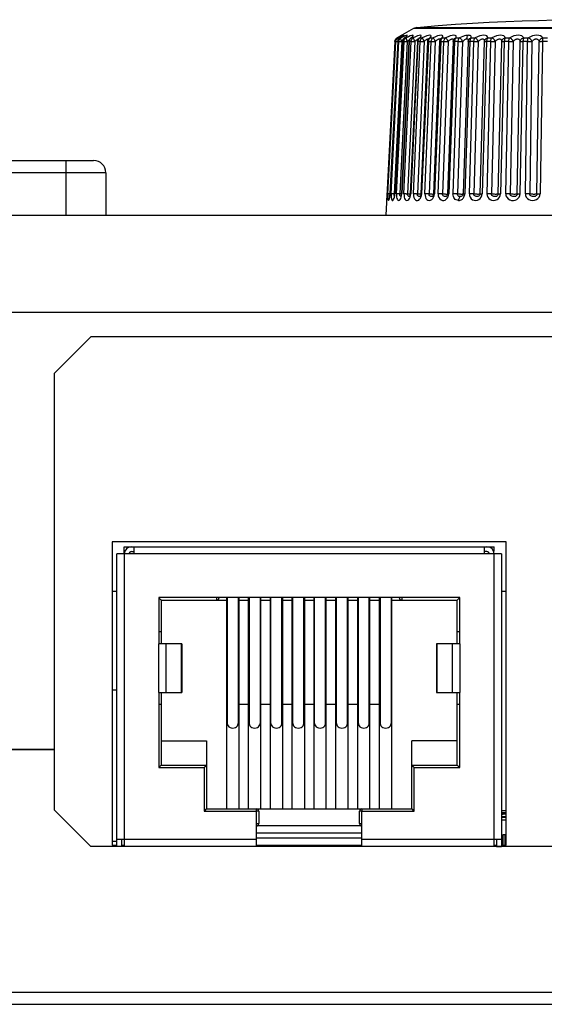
# Model space of a CAD drawing. Header units: millimetres. Extents: x 0 to 1574, y -402 to 1216.
# Tile 73 of 89: x 685 to 706, y 1175 to 1216. Entities that reach past the tile are written whole.
import ezdxf

# ---------------------------------------------------------------- set-up
doc = ezdxf.new("R2010")
doc.units = ezdxf.units.MM
doc.header["$LTSCALE"] = 65.395
for name, color, linetype in [('BUUTTON_00_3_AM_0', 7, 'CONTINUOUS'), ('EXTRUDED-114849_00_3_AM_0', 7, 'CONTINUOUS'), ('EXTRUDED-115593_00_3_AM_0', 7, 'CONTINUOUS'), ('EXTRUDED-54395_00_3_AM_0', 7, 'CONTINUOUS'), ('EXTRUDED-8210_00_3_AM_0', 7, 'CONTINUOUS'), ('EXTRUDED-8582_00_3_AM_0', 7, 'CONTINUOUS'), ('INSULATOR_00_3_AM_0', 7, 'CONTINUOUS'), ('MANIFOLD_SOLID_BREP_106661_AM_0', 7, 'CONTINUOUS'), ('OPTIONCARDS_08_00_3_AM_0', 7, 'CONTINUOUS'), ('PL_OPTIONCARD_BTM_00_3_AM_0', 7, 'CONTINUOUS'), ('SHIELDING_00_3_AM_0', 7, 'CONTINUOUS'), ('XUAN_NIU_00_3_AM_0', 7, 'CONTINUOUS'), ('XUAN_NIU_3_AM_0', 7, 'CONTINUOUS')]:
    doc.layers.add(name, color=color, linetype=linetype)

msp = doc.modelspace()

# ---------------------------------------------------------------- linework, layer by layer
at = {"layer": 'BUUTTON_00_3_AM_0', "color": 7}
for p, q in [((680.079, 1209.71), (687.806, 1209.71)), ((686.67, 1207.455), (686.67, 1209.71)), ((688.306, 1209.21), (679.579, 1209.21)), ((688.306, 1209.21), (688.306, 1207.455))]:
    msp.add_line(p, q, dxfattribs=at)
msp.add_arc((687.806, 1209.21), 0.5, 0, 90, dxfattribs=at)
at = {"layer": 'EXTRUDED-114849_00_3_AM_0', "color": 7}
msp.add_line((704.685, 1181.555), (704.607, 1181.555), dxfattribs=at)
at = {"layer": 'EXTRUDED-115593_00_3_AM_0', "color": 7}
msp.add_line((704.607, 1182.555), (704.807, 1182.555), dxfattribs=at)
at = {"layer": 'EXTRUDED-54395_00_3_AM_0', "color": 7}
for p, q in [((688.567, 1187.905), (688.767, 1187.905)), ((688.767, 1181.655), (688.567, 1181.655))]:
    msp.add_line(p, q, dxfattribs=at)
at = {"layer": 'EXTRUDED-8210_00_3_AM_0', "color": 7}
for p, q in [((704.76, 1181.505), (704.76, 1181.945)), ((704.76, 1181.945), (704.807, 1181.945))]:
    msp.add_line(p, q, dxfattribs=at)
at = {"layer": 'EXTRUDED-8582_00_3_AM_0', "color": 7}
for p, q in [((704.685, 1181.505), (704.685, 1181.955)), ((704.685, 1181.955), (704.807, 1181.955))]:
    msp.add_line(p, q, dxfattribs=at)
at = {"layer": 'INSULATOR_00_3_AM_0', "color": 7}
for p, q in [((690.587, 1191.605), (690.587, 1189.805)), ((690.587, 1191.605), (693.312, 1191.605)), ((692.877, 1191.605), (692.877, 1191.705)), ((693.287, 1183.005), (693.287, 1191.705)), ((693.312, 1191.705), (693.312, 1186.518)), ((693.762, 1191.705), (693.762, 1186.518)), ((693.762, 1191.605), (694.212, 1191.605)), ((693.787, 1191.705), (693.787, 1183.005)), ((694.187, 1183.005), (694.187, 1191.705)), ((694.212, 1191.705), (694.212, 1186.518)), ((694.662, 1191.705), (694.662, 1186.518)), ((694.662, 1191.605), (695.112, 1191.605)), ((694.687, 1191.705), (694.687, 1183.005)), ((695.087, 1183.005), (695.087, 1191.705)), ((695.112, 1186.518), (695.112, 1191.705)), ((695.562, 1186.518), (695.562, 1191.705)), ((695.562, 1191.605), (696.012, 1191.605)), ((695.587, 1191.705), (695.587, 1183.005)), ((695.987, 1183.005), (695.987, 1191.705)), ((696.012, 1186.518), (696.012, 1191.705)), ((696.462, 1186.518), (696.462, 1191.705)), ((696.462, 1191.605), (696.912, 1191.605)), ((696.487, 1191.705), (696.487, 1183.005)), ((696.887, 1183.005), (696.887, 1191.705)), ((696.912, 1186.518), (696.912, 1191.705)), ((697.362, 1186.518), (697.362, 1191.705)), ((697.362, 1191.605), (697.812, 1191.605)), ((697.387, 1183.005), (697.387, 1191.705)), ((697.787, 1183.005), (697.787, 1191.705)), ((697.812, 1186.518), (697.812, 1191.705)), ((698.262, 1186.518), (698.262, 1191.705)), ((698.262, 1191.605), (698.712, 1191.605)), ((698.287, 1183.005), (698.287, 1191.705)), ((698.687, 1183.005), (698.687, 1191.705)), ((698.712, 1186.518), (698.712, 1191.705)), ((699.162, 1186.518), (699.162, 1191.705)), ((699.162, 1191.605), (699.612, 1191.605)), ((699.187, 1183.005), (699.187, 1191.705)), ((699.587, 1183.005), (699.587, 1191.705)), ((699.612, 1191.705), (699.612, 1186.518)), ((700.062, 1191.705), (700.062, 1186.518)), ((700.062, 1191.605), (702.787, 1191.605)), ((700.087, 1183.005), (700.087, 1191.705)), ((700.497, 1191.705), (700.497, 1191.605)), ((702.787, 1189.805), (702.787, 1191.605)), ((690.487, 1190.305), (690.587, 1190.305)), ((702.787, 1190.305), (702.887, 1190.305)), ((690.587, 1187.805), (690.587, 1184.805)), ((702.787, 1184.805), (702.787, 1187.805)), ((690.587, 1187.305), (690.487, 1187.305)), ((694.187, 1187.305), (693.787, 1187.305)), ((695.087, 1187.305), (694.687, 1187.305)), ((695.987, 1187.305), (695.587, 1187.305)), ((696.887, 1187.305), (696.487, 1187.305)), ((697.787, 1187.305), (697.387, 1187.305)), ((698.687, 1187.305), (698.287, 1187.305)), ((699.587, 1187.305), (699.187, 1187.305)), ((702.887, 1187.305), (702.787, 1187.305)), ((690.587, 1185.805), (692.462, 1185.805)), ((692.462, 1185.805), (692.462, 1183.005)), ((700.912, 1183.005), (700.912, 1185.805)), ((702.787, 1185.805), (700.912, 1185.805)), ((690.587, 1184.805), (692.462, 1184.805)), ((700.912, 1184.805), (702.787, 1184.805)), ((692.462, 1183.005), (700.912, 1183.005)), ((694.512, 1182.905), (694.512, 1183.005)), ((694.612, 1182.905), (694.512, 1182.905)), ((694.612, 1182.905), (694.612, 1182.405)), ((698.762, 1182.405), (698.762, 1182.905)), ((698.862, 1182.905), (698.762, 1182.905)), ((698.862, 1183.005), (698.862, 1182.905)), ((694.512, 1182.405), (694.612, 1182.405)), ((698.762, 1182.405), (698.862, 1182.405))]:
    msp.add_line(p, q, dxfattribs=at)
for points in [[(690.536, 1191.656), (690.513, 1191.68), (690.487, 1191.705)], [(690.587, 1191.605), (690.582, 1191.609), (690.572, 1191.62), (690.536, 1191.656)], [(702.787, 1191.605), (702.791, 1191.61), (702.802, 1191.62), (702.838, 1191.656)], [(702.838, 1191.656), (702.862, 1191.679), (702.887, 1191.705)], [(693.312, 1186.518), (693.321, 1186.469), (693.342, 1186.426), (693.378, 1186.388), (693.424, 1186.359), (693.477, 1186.341), (693.537, 1186.334)], [(693.537, 1186.334), (693.597, 1186.341), (693.65, 1186.359), (693.696, 1186.388), (693.732, 1186.426), (693.753, 1186.469), (693.762, 1186.518)], [(694.212, 1186.518), (694.221, 1186.469), (694.242, 1186.426), (694.278, 1186.388), (694.324, 1186.359), (694.377, 1186.341), (694.437, 1186.334)], [(694.437, 1186.334), (694.497, 1186.341), (694.55, 1186.359), (694.596, 1186.388), (694.632, 1186.426), (694.653, 1186.469), (694.662, 1186.518)], [(695.112, 1186.518), (695.121, 1186.469), (695.142, 1186.426), (695.178, 1186.388), (695.224, 1186.359), (695.277, 1186.341), (695.337, 1186.334)], [(695.337, 1186.334), (695.397, 1186.341), (695.45, 1186.359), (695.496, 1186.388), (695.532, 1186.426), (695.553, 1186.469), (695.562, 1186.518)], [(696.012, 1186.518), (696.021, 1186.469), (696.042, 1186.426), (696.078, 1186.388), (696.124, 1186.359), (696.177, 1186.341), (696.237, 1186.334)], [(696.237, 1186.334), (696.297, 1186.341), (696.35, 1186.359), (696.396, 1186.388), (696.432, 1186.426), (696.453, 1186.469), (696.462, 1186.518)], [(696.912, 1186.518), (696.921, 1186.469), (696.942, 1186.426), (696.978, 1186.388), (697.024, 1186.359), (697.077, 1186.341), (697.137, 1186.334)], [(697.137, 1186.334), (697.197, 1186.341), (697.25, 1186.359), (697.296, 1186.388), (697.332, 1186.426), (697.353, 1186.469), (697.362, 1186.518)], [(697.812, 1186.518), (697.821, 1186.469), (697.842, 1186.426), (697.878, 1186.388), (697.924, 1186.359), (697.977, 1186.341), (698.037, 1186.334)], [(698.037, 1186.334), (698.097, 1186.341), (698.15, 1186.359), (698.196, 1186.388), (698.232, 1186.426), (698.253, 1186.469), (698.262, 1186.518)], [(698.712, 1186.518), (698.721, 1186.469), (698.742, 1186.426), (698.778, 1186.388), (698.824, 1186.359), (698.877, 1186.341), (698.937, 1186.334)], [(698.937, 1186.334), (698.997, 1186.341), (699.05, 1186.359), (699.096, 1186.388), (699.132, 1186.426), (699.153, 1186.469), (699.162, 1186.518)], [(699.612, 1186.518), (699.621, 1186.469), (699.642, 1186.426), (699.678, 1186.388), (699.724, 1186.359), (699.777, 1186.341), (699.837, 1186.334)], [(699.837, 1186.334), (699.897, 1186.341), (699.95, 1186.359), (699.996, 1186.388), (700.032, 1186.426), (700.053, 1186.469), (700.062, 1186.518)], [(690.487, 1184.705), (690.513, 1184.73), (690.536, 1184.754), (690.572, 1184.79)], [(690.572, 1184.79), (690.582, 1184.801), (690.587, 1184.805)], [(692.362, 1184.705), (692.387, 1184.731), (692.411, 1184.754)], [(692.411, 1184.754), (692.447, 1184.79), (692.458, 1184.8), (692.462, 1184.805)], [(700.912, 1184.805), (700.916, 1184.8), (700.927, 1184.79)], [(700.927, 1184.79), (700.963, 1184.754), (700.987, 1184.731), (701.012, 1184.705)], [(702.787, 1184.805), (702.792, 1184.801), (702.802, 1184.79), (702.838, 1184.754)], [(702.838, 1184.754), (702.861, 1184.73), (702.887, 1184.705)], [(692.362, 1182.905), (692.388, 1182.93), (692.411, 1182.954), (692.447, 1182.99)], [(692.447, 1182.99), (692.457, 1183.001), (692.462, 1183.005)], [(700.912, 1183.005), (700.917, 1183.001), (700.927, 1182.99), (700.963, 1182.954)], [(700.963, 1182.954), (700.986, 1182.93), (701.012, 1182.905)]]:
    msp.add_lwpolyline(points, dxfattribs=at)
for centre, start, end in [((692.877, 1191.705), 270, 360), ((700.497, 1191.705), 180, 270), ((694.512, 1182.905), 0, 90), ((698.862, 1182.905), 90, 180), ((694.512, 1182.405), 270, 360), ((698.862, 1182.405), 180, 270)]:
    msp.add_arc(centre, 0.1, start, end, dxfattribs=at)
at = {"layer": 'MANIFOLD_SOLID_BREP_106661_AM_0', "color": 7}
for p, q in [((688.567, 1194.005), (688.567, 1181.505)), ((704.807, 1194.005), (688.567, 1194.005)), ((704.807, 1181.505), (704.807, 1194.005)), ((688.567, 1181.505), (688.767, 1181.505)), ((688.967, 1181.505), (689.067, 1181.505)), ((694.512, 1181.505), (698.862, 1181.505)), ((704.307, 1181.505), (704.407, 1181.505)), ((704.607, 1181.505), (704.807, 1181.505))]:
    msp.add_line(p, q, dxfattribs=at)
at = {"layer": 'OPTIONCARDS_08_00_3_AM_0', "color": 7}
for p, q in [((641.011, 1207.455), (727.363, 1207.455)), ((728.563, 1203.455), (677.387, 1203.455)), ((687.687, 1202.455), (686.187, 1200.955)), ((723.987, 1202.455), (687.687, 1202.455)), ((686.187, 1185.455), (686.187, 1200.955)), ((688.767, 1191.955), (688.567, 1191.955)), ((704.807, 1191.955), (704.607, 1191.955)), ((682.187, 1185.455), (686.187, 1185.455))]:
    msp.add_line(p, q, dxfattribs=at)
at = {"layer": 'PL_OPTIONCARD_BTM_00_3_AM_0', "color": 7}
for p, q in [((686.187, 1185.455), (682.187, 1185.455)), ((686.187, 1182.955), (686.187, 1185.455)), ((686.187, 1182.955), (687.687, 1181.455)), ((723.987, 1181.455), (687.687, 1181.455)), ((639.811, 1175.455), (728.563, 1175.455)), ((640.311, 1174.955), (728.063, 1174.955))]:
    msp.add_line(p, q, dxfattribs=at)
at = {"layer": 'SHIELDING_00_3_AM_0', "color": 7}
for p, q in [((689.067, 1193.505), (689.067, 1193.805)), ((689.067, 1193.805), (704.307, 1193.805)), ((689.367, 1193.605), (689.467, 1193.605)), ((689.467, 1193.805), (689.467, 1193.505)), ((703.907, 1193.505), (703.907, 1193.805)), ((704.007, 1193.605), (703.907, 1193.605)), ((704.307, 1193.605), (704.307, 1193.805)), ((688.767, 1181.455), (688.767, 1193.505)), ((689.467, 1193.505), (688.767, 1193.505)), ((689.067, 1193.505), (689.067, 1181.755)), ((703.907, 1193.505), (689.467, 1193.505)), ((704.607, 1193.505), (703.907, 1193.505)), ((704.307, 1181.755), (704.307, 1193.505)), ((704.607, 1193.505), (704.607, 1181.455)), ((690.487, 1191.705), (690.487, 1189.805)), ((702.887, 1191.705), (690.487, 1191.705)), ((702.887, 1189.805), (702.887, 1191.705)), ((690.487, 1187.805), (690.487, 1189.805)), ((691.436, 1189.805), (690.487, 1189.805)), ((690.782, 1189.805), (690.782, 1187.805)), ((691.432, 1187.805), (691.432, 1189.805)), ((691.436, 1189.805), (691.436, 1187.805)), ((701.938, 1189.805), (701.938, 1187.805)), ((702.887, 1189.805), (701.938, 1189.805)), ((701.942, 1189.805), (701.942, 1187.805)), ((702.592, 1187.805), (702.592, 1189.805)), ((702.887, 1189.805), (702.887, 1187.805)), ((690.487, 1187.805), (690.487, 1184.705)), ((690.487, 1187.805), (691.436, 1187.805)), ((701.938, 1187.805), (702.887, 1187.805)), ((702.887, 1184.705), (702.887, 1187.805)), ((690.487, 1184.705), (692.362, 1184.705)), ((692.362, 1184.705), (692.362, 1182.905)), ((701.012, 1182.905), (701.012, 1184.705)), ((701.012, 1184.705), (702.887, 1184.705)), ((692.362, 1182.905), (694.512, 1182.905)), ((694.512, 1181.457), (694.512, 1182.905)), ((698.862, 1181.457), (698.862, 1182.905)), ((698.862, 1182.905), (701.012, 1182.905)), ((698.862, 1182.305), (694.512, 1182.305)), ((698.862, 1182.009), (694.512, 1182.009)), ((694.512, 1181.815), (698.862, 1181.815)), ((688.767, 1181.755), (689.067, 1181.755)), ((688.967, 1181.455), (688.767, 1181.455)), ((688.967, 1181.455), (688.967, 1181.755)), ((689.067, 1181.755), (689.067, 1181.457)), ((689.067, 1181.755), (694.512, 1181.755)), ((694.512, 1181.455), (689.067, 1181.455)), ((698.862, 1181.755), (704.307, 1181.755)), ((704.307, 1181.455), (698.862, 1181.455)), ((704.307, 1181.457), (704.307, 1181.755)), ((704.307, 1181.755), (704.607, 1181.755)), ((704.407, 1181.755), (704.407, 1181.455)), ((704.407, 1181.455), (704.607, 1181.455))]:
    msp.add_line(p, q, dxfattribs=at)
for centre, radius, start, end in [((689.367, 1193.505), 0.3, 90, 180), ((689.367, 1193.505), 0.1, 90, 180), ((704.007, 1193.505), 0.3, 0, 90), ((704.007, 1193.505), 0.1, 0, 90)]:
    msp.add_arc(centre, radius, start, end, dxfattribs=at)
at = {"layer": 'XUAN_NIU_00_3_AM_0', "color": 7}
for p, q in [((700.978, 1215.149), (700.305, 1214.761)), ((701.121, 1215.195), (700.978, 1215.149)), ((715.396, 1215.149), (700.978, 1215.149)), ((701.121, 1215.195), (715.253, 1215.195)), ((700.28, 1214.744), (700.305, 1214.761)), ((700.3, 1214.742), (700.323, 1214.759)), ((700.327, 1214.761), (700.303, 1214.744)), ((700.32, 1214.744), (700.344, 1214.761)), ((700.338, 1214.768), (700.323, 1214.759)), ((700.323, 1214.759), (700.327, 1214.761)), ((700.327, 1214.761), (700.338, 1214.768)), ((700.327, 1214.761), (700.344, 1214.761)), ((700.393, 1214.801), (700.338, 1214.768)), ((700.339, 1214.677), (700.348, 1214.645)), ((700.431, 1214.807), (700.344, 1214.761)), ((700.355, 1214.672), (700.347, 1214.644)), ((700.399, 1214.739), (700.421, 1214.756)), ((700.421, 1214.756), (700.431, 1214.761)), ((700.431, 1214.761), (700.449, 1214.774)), ((700.431, 1214.761), (700.469, 1214.761)), ((700.437, 1214.829), (700.458, 1214.842)), ((700.445, 1214.744), (700.469, 1214.761)), ((700.465, 1214.749), (700.469, 1214.761)), ((700.561, 1214.807), (700.469, 1214.761)), ((700.546, 1214.672), (700.538, 1214.644)), ((700.582, 1214.735), (700.602, 1214.752)), ((700.602, 1214.752), (700.62, 1214.761)), ((700.613, 1214.759), (700.602, 1214.752)), ((700.62, 1214.761), (700.679, 1214.761)), ((700.775, 1214.807), (700.679, 1214.761)), ((700.821, 1214.672), (700.813, 1214.644)), ((700.827, 1214.706), (700.844, 1214.727)), ((700.844, 1214.727), (700.864, 1214.746)), ((700.873, 1214.753), (700.863, 1214.746)), ((700.863, 1214.745), (700.864, 1214.746)), ((700.893, 1214.761), (700.971, 1214.761)), ((701.07, 1214.807), (700.971, 1214.761)), ((701.152, 1214.841), (701.07, 1214.807)), ((701.17, 1214.699), (701.185, 1214.719)), ((701.185, 1214.719), (701.202, 1214.737)), ((701.202, 1214.737), (701.217, 1214.749)), ((701.211, 1214.746), (701.202, 1214.737)), ((701.202, 1214.737), (701.202, 1214.737)), ((701.217, 1214.749), (701.245, 1214.761)), ((701.245, 1214.761), (701.342, 1214.761)), ((701.6, 1214.708), (701.614, 1214.726)), ((701.622, 1214.735), (701.614, 1214.726)), ((701.617, 1214.725), (701.622, 1214.735)), ((701.643, 1214.749), (701.673, 1214.761)), ((701.673, 1214.761), (701.705, 1214.808)), ((701.673, 1214.761), (701.789, 1214.761)), ((702.085, 1214.694), (702.095, 1214.711)), ((702.095, 1214.711), (702.096, 1214.711)), ((702.096, 1214.712), (702.096, 1214.711)), ((702.141, 1214.749), (702.172, 1214.761)), ((702.172, 1214.761), (702.194, 1214.808)), ((702.172, 1214.761), (702.305, 1214.761)), ((702.635, 1214.676), (702.641, 1214.689)), ((702.641, 1214.69), (702.652, 1214.706)), ((702.641, 1214.689), (702.641, 1214.69)), ((702.704, 1214.749), (702.738, 1214.761)), ((702.738, 1214.761), (702.886, 1214.761)), ((703.182, 1214.722), (703.185, 1214.751)), ((703.272, 1214.706), (703.297, 1214.73)), ((703.297, 1214.73), (703.328, 1214.749)), ((703.328, 1214.749), (703.363, 1214.761)), ((703.363, 1214.761), (703.524, 1214.761)), ((704.041, 1214.761), (704.214, 1214.761)), ((704.765, 1214.761), (704.948, 1214.761)), ((705.526, 1214.761), (705.716, 1214.761)), ((706.316, 1214.761), (706.512, 1214.761)), ((700.215, 1214.614), (699.84, 1207.455)), ((700.237, 1214.614), (699.908, 1208.34)), ((699.929, 1208.34), (700.255, 1214.614)), ((700.34, 1214.614), (700.014, 1208.34)), ((700.343, 1214.614), (700.017, 1208.34)), ((700.062, 1208.34), (700.382, 1214.614)), ((700.505, 1214.61), (700.185, 1208.336)), ((700.527, 1214.614), (700.208, 1208.34)), ((700.215, 1214.614), (700.216, 1214.624)), ((700.534, 1214.614), (700.215, 1208.34)), ((700.215, 1214.614), (700.237, 1214.613)), ((700.256, 1214.614), (700.237, 1214.614)), ((700.272, 1214.614), (700.309, 1214.612)), ((700.285, 1208.34), (700.594, 1214.614)), ((700.309, 1214.612), (700.34, 1214.611)), ((700.34, 1214.614), (700.343, 1214.614)), ((700.383, 1214.614), (700.341, 1214.614)), ((700.347, 1214.644), (700.343, 1214.614)), ((700.73, 1214.61), (700.421, 1208.336)), ((700.424, 1214.613), (700.505, 1214.61)), ((700.796, 1214.614), (700.487, 1208.34)), ((700.809, 1214.614), (700.5, 1208.34)), ((700.596, 1214.614), (700.532, 1214.614)), ((700.538, 1214.644), (700.534, 1214.614)), ((700.593, 1208.34), (700.889, 1214.614)), ((700.594, 1214.614), (700.606, 1214.614)), ((700.606, 1214.614), (700.623, 1214.614)), ((700.67, 1214.612), (700.73, 1214.61)), ((701.038, 1214.61), (700.742, 1208.336)), ((700.892, 1214.614), (700.807, 1214.614)), ((700.813, 1214.644), (700.809, 1214.614)), ((701.144, 1214.613), (700.848, 1208.339)), ((701.166, 1214.614), (700.87, 1208.34)), ((700.889, 1214.614), (700.893, 1214.644)), ((700.986, 1208.34), (701.265, 1214.614)), ((701.424, 1214.61), (701.145, 1208.336)), ((701.268, 1214.614), (701.163, 1214.614)), ((701.169, 1214.644), (701.166, 1214.614)), ((701.567, 1214.613), (701.288, 1208.339)), ((701.599, 1214.614), (701.32, 1208.34)), ((701.457, 1208.34), (701.716, 1214.614)), ((701.602, 1214.644), (701.599, 1214.614)), ((701.883, 1214.61), (701.624, 1208.336)), ((702.061, 1214.612), (701.802, 1208.338)), ((702.104, 1214.614), (701.845, 1208.34)), ((702.001, 1208.34), (702.238, 1214.614)), ((702.085, 1214.614), (702.104, 1214.614)), ((702.107, 1214.644), (702.104, 1214.614)), ((702.412, 1214.61), (702.176, 1208.336)), ((702.62, 1214.612), (702.384, 1208.337)), ((702.412, 1214.61), (702.433, 1214.631)), ((702.676, 1214.614), (702.439, 1208.34)), ((702.614, 1208.34), (702.825, 1214.614)), ((702.83, 1214.614), (702.655, 1214.614)), ((702.679, 1214.644), (702.676, 1214.614)), ((703.004, 1214.61), (702.793, 1208.336)), ((703.238, 1214.611), (703.027, 1208.337)), ((703.308, 1214.614), (703.097, 1208.34)), ((703.247, 1214.661), (703.247, 1214.662)), ((703.476, 1214.614), (703.284, 1214.614)), ((703.287, 1208.34), (703.471, 1214.614)), ((703.311, 1214.644), (703.308, 1214.614)), ((703.653, 1214.61), (703.469, 1208.336)), ((703.725, 1208.336), (703.909, 1214.61)), ((703.994, 1214.614), (703.81, 1208.34)), ((703.909, 1214.61), (703.91, 1214.628)), ((704.174, 1214.614), (703.968, 1214.614)), ((704.015, 1208.34), (704.169, 1214.614)), ((704.352, 1214.61), (704.197, 1208.336)), ((704.47, 1208.336), (704.624, 1214.61)), ((704.726, 1214.614), (704.571, 1208.34)), ((704.917, 1214.614), (704.698, 1214.614)), ((704.787, 1208.34), (704.911, 1214.614)), ((705.093, 1214.61), (704.969, 1208.336)), ((705.255, 1208.336), (705.378, 1214.61)), ((705.495, 1214.614), (705.372, 1208.34)), ((705.694, 1214.614), (705.466, 1214.614)), ((705.598, 1208.34), (705.688, 1214.614)), ((705.867, 1214.61), (705.776, 1208.336)), ((706.073, 1208.336), (706.163, 1214.61)), ((706.294, 1214.614), (706.204, 1208.34)), ((706.5, 1214.614), (706.264, 1214.614)), ((699.889, 1208.34), (699.886, 1208.34)), ((699.898, 1208.34), (699.889, 1208.34)), ((699.904, 1208.267), (699.903, 1208.269)), ((699.906, 1208.308), (699.908, 1208.34)), ((699.908, 1208.34), (699.908, 1208.34)), ((699.935, 1208.34), (699.929, 1208.34)), ((699.947, 1208.34), (699.935, 1208.34)), ((699.985, 1208.338), (699.947, 1208.34)), ((700.014, 1208.337), (699.985, 1208.338)), ((699.995, 1208.183), (699.99, 1208.162)), ((700.011, 1208.267), (700.017, 1208.34)), ((700.014, 1208.34), (700.017, 1208.34)), ((700.087, 1208.34), (700.062, 1208.34)), ((700.129, 1208.338), (700.087, 1208.34)), ((700.185, 1208.336), (700.129, 1208.338)), ((700.183, 1208.193), (700.179, 1208.182)), ((700.184, 1208.304), (700.185, 1208.336)), ((700.186, 1208.336), (700.207, 1208.335)), ((700.208, 1208.269), (700.216, 1208.34)), ((700.391, 1208.337), (700.337, 1208.339)), ((700.486, 1208.333), (700.391, 1208.337)), ((700.42, 1208.304), (700.421, 1208.336)), ((700.465, 1208.221), (700.459, 1208.207)), ((700.473, 1208.247), (700.465, 1208.221)), ((700.493, 1208.267), (700.501, 1208.34)), ((700.681, 1208.338), (700.801, 1208.333)), ((700.742, 1208.304), (700.742, 1208.336)), ((700.839, 1208.272), (700.829, 1208.24)), ((700.862, 1208.267), (700.871, 1208.34)), ((701.263, 1208.237), (701.258, 1208.23)), ((701.272, 1208.258), (701.263, 1208.237)), ((701.311, 1208.269), (701.321, 1208.34)), ((701.699, 1208.228), (701.672, 1208.237)), ((701.766, 1208.331), (701.788, 1208.331)), ((701.778, 1208.249), (701.772, 1208.24)), ((701.826, 1208.34), (701.845, 1208.34)), ((701.836, 1208.267), (701.847, 1208.34)), ((702.345, 1208.24), (702.344, 1208.24)), ((702.351, 1208.245), (702.345, 1208.24)), ((702.43, 1208.27), (702.441, 1208.34)), ((702.917, 1208.225), (702.897, 1208.21)), ((702.993, 1208.25), (702.992, 1208.25)), ((703.004, 1208.263), (702.993, 1208.25)), ((703.073, 1208.34), (703.097, 1208.34)), ((703.087, 1208.272), (703.095, 1208.306)), ((703.095, 1208.306), (703.099, 1208.34)), ((703.663, 1208.236), (703.634, 1208.228)), ((703.719, 1208.303), (703.706, 1208.274)), ((703.706, 1208.274), (703.706, 1208.273)), ((703.725, 1208.336), (703.719, 1208.303)), ((703.784, 1208.34), (703.81, 1208.34)), ((703.798, 1208.265), (703.813, 1208.34)), ((699.889, 1208.132), (699.888, 1208.119)), ((699.892, 1208.15), (699.889, 1208.132))]:
    msp.add_line(p, q, dxfattribs=at)
for points in [[(701.121, 1215.195), (701.269, 1215.208), (701.995, 1215.268), (702.71, 1215.321), (703.412, 1215.367), (704.104, 1215.406), (704.787, 1215.438), (705.465, 1215.465), (706.139, 1215.485), (706.814, 1215.5), (707.499, 1215.508), (708.187, 1215.511)], [(700.216, 1214.624), (700.219, 1214.644), (700.228, 1214.672), (700.241, 1214.699)], [(700.237, 1214.614), (700.241, 1214.644), (700.249, 1214.672), (700.262, 1214.698)], [(700.241, 1214.699), (700.259, 1214.723), (700.28, 1214.744)], [(700.255, 1214.614), (700.259, 1214.644), (700.268, 1214.672), (700.281, 1214.699)], [(700.302, 1214.744), (700.281, 1214.723), (700.263, 1214.699), (700.262, 1214.698)], [(700.262, 1214.698), (700.279, 1214.722), (700.3, 1214.742)], [(700.281, 1214.699), (700.299, 1214.723), (700.32, 1214.744)], [(700.305, 1214.761), (700.292, 1214.749), (700.285, 1214.731), (700.285, 1214.727)], [(700.344, 1214.761), (700.336, 1214.749), (700.332, 1214.731), (700.333, 1214.706), (700.339, 1214.677)], [(700.34, 1214.614), (700.344, 1214.643), (700.352, 1214.67), (700.364, 1214.695)], [(700.431, 1214.761), (700.407, 1214.744), (700.386, 1214.723), (700.368, 1214.699), (700.355, 1214.672)], [(700.364, 1214.695), (700.38, 1214.719), (700.399, 1214.739)], [(700.382, 1214.614), (700.386, 1214.644), (700.394, 1214.672), (700.407, 1214.699)], [(700.437, 1214.829), (700.409, 1214.811), (700.393, 1214.801)], [(700.393, 1214.801), (700.404, 1214.808), (700.409, 1214.811)], [(700.407, 1214.699), (700.425, 1214.723), (700.445, 1214.744)], [(700.512, 1214.818), (700.5, 1214.81), (700.486, 1214.799), (700.469, 1214.787), (700.449, 1214.774), (700.428, 1214.76), (700.421, 1214.756)], [(700.541, 1214.861), (700.496, 1214.841), (700.431, 1214.807)], [(700.469, 1214.849), (700.474, 1214.853), (700.475, 1214.854), (700.472, 1214.852), (700.467, 1214.848), (700.459, 1214.843), (700.449, 1214.837), (700.437, 1214.829)], [(700.458, 1214.842), (700.488, 1214.862), (700.495, 1214.868), (700.48, 1214.861), (700.444, 1214.841)], [(700.469, 1214.705), (700.465, 1214.73), (700.465, 1214.749)], [(700.469, 1214.787), (700.501, 1214.808), (700.547, 1214.842), (700.567, 1214.862), (700.565, 1214.868), (700.541, 1214.861)], [(700.505, 1214.61), (700.49, 1214.644), (700.478, 1214.676), (700.469, 1214.705)], [(700.52, 1214.823), (700.524, 1214.828), (700.525, 1214.828), (700.52, 1214.824), (700.512, 1214.818)], [(700.527, 1214.614), (700.53, 1214.642), (700.538, 1214.668), (700.549, 1214.692)], [(700.62, 1214.761), (700.597, 1214.744), (700.576, 1214.723), (700.559, 1214.699), (700.546, 1214.672)], [(700.549, 1214.692), (700.564, 1214.715), (700.582, 1214.735)], [(700.62, 1214.761), (700.682, 1214.808), (700.719, 1214.842), (700.73, 1214.862), (700.718, 1214.868), (700.686, 1214.861), (700.633, 1214.841), (700.561, 1214.807)], [(700.594, 1214.614), (700.598, 1214.644), (700.606, 1214.672), (700.619, 1214.699)], [(700.671, 1214.806), (700.668, 1214.803), (700.661, 1214.797), (700.649, 1214.786), (700.633, 1214.774), (700.613, 1214.759)], [(700.619, 1214.699), (700.636, 1214.723), (700.656, 1214.744), (700.679, 1214.761)], [(700.679, 1214.761), (700.679, 1214.749), (700.682, 1214.731), (700.69, 1214.706), (700.7, 1214.677), (700.714, 1214.645), (700.73, 1214.61)], [(700.73, 1214.61), (700.751, 1214.631), (700.77, 1214.65), (700.789, 1214.668), (700.806, 1214.683), (700.82, 1214.694)], [(700.893, 1214.761), (700.945, 1214.808), (700.972, 1214.842), (700.974, 1214.862), (700.953, 1214.868), (700.912, 1214.861), (700.852, 1214.841), (700.775, 1214.807)], [(700.796, 1214.614), (700.799, 1214.638), (700.805, 1214.661), (700.814, 1214.684), (700.827, 1214.706)], [(700.893, 1214.761), (700.87, 1214.744), (700.85, 1214.723), (700.834, 1214.699), (700.821, 1214.672)], [(700.864, 1214.746), (700.868, 1214.749), (700.893, 1214.761)], [(700.904, 1214.782), (700.899, 1214.776), (700.888, 1214.766), (700.873, 1214.753)], [(700.893, 1214.644), (700.901, 1214.672), (700.913, 1214.699), (700.929, 1214.723), (700.949, 1214.744), (700.971, 1214.761)], [(700.971, 1214.761), (700.975, 1214.749), (700.982, 1214.731), (701.005, 1214.677)], [(701.005, 1214.677), (701.02, 1214.645), (701.038, 1214.61)], [(701.038, 1214.61), (701.058, 1214.631), (701.079, 1214.65), (701.098, 1214.668), (701.117, 1214.683), (701.134, 1214.696), (701.15, 1214.706), (701.164, 1214.714), (701.177, 1214.719), (701.187, 1214.721)], [(701.144, 1214.613), (701.147, 1214.635), (701.152, 1214.657), (701.159, 1214.678), (701.17, 1214.699)], [(701.245, 1214.761), (701.287, 1214.808), (701.305, 1214.842), (701.298, 1214.862), (701.268, 1214.868), (701.219, 1214.861), (701.152, 1214.841)], [(701.245, 1214.761), (701.223, 1214.744), (701.204, 1214.723), (701.189, 1214.699), (701.177, 1214.672), (701.169, 1214.644)], [(701.224, 1214.76), (701.221, 1214.756), (701.211, 1214.746)], [(701.265, 1214.614), (701.268, 1214.644), (701.276, 1214.672), (701.287, 1214.699), (701.303, 1214.723), (701.321, 1214.744), (701.342, 1214.761)], [(701.529, 1214.841), (701.443, 1214.807), (701.342, 1214.761)], [(701.342, 1214.761), (701.35, 1214.749), (701.36, 1214.731), (701.374, 1214.706), (701.389, 1214.677), (701.405, 1214.645), (701.424, 1214.61)], [(701.423, 1214.61), (701.444, 1214.631), (701.465, 1214.65), (701.485, 1214.668), (701.504, 1214.683), (701.522, 1214.696), (701.539, 1214.706), (701.555, 1214.714), (701.569, 1214.719), (701.582, 1214.722), (701.593, 1214.721), (701.601, 1214.716), (701.603, 1214.713)], [(701.705, 1214.808), (701.714, 1214.842), (701.696, 1214.862), (701.658, 1214.868), (701.602, 1214.861), (701.529, 1214.841)], [(701.567, 1214.613), (701.569, 1214.632), (701.573, 1214.651), (701.58, 1214.67), (701.588, 1214.69), (701.6, 1214.708)], [(701.673, 1214.761), (701.652, 1214.744), (701.635, 1214.723), (701.62, 1214.699), (701.609, 1214.672), (701.602, 1214.644)], [(701.614, 1214.726), (701.618, 1214.73), (701.643, 1214.749)], [(701.716, 1214.614), (701.719, 1214.644), (701.726, 1214.672), (701.737, 1214.699), (701.751, 1214.723), (701.769, 1214.744), (701.789, 1214.761)], [(702.194, 1214.808), (702.193, 1214.842), (702.166, 1214.862), (702.12, 1214.868), (702.057, 1214.861), (701.979, 1214.841), (701.89, 1214.807), (701.789, 1214.761)], [(701.789, 1214.761), (701.8, 1214.749), (701.813, 1214.731), (701.83, 1214.706), (701.847, 1214.677), (701.865, 1214.645), (701.883, 1214.61)], [(701.883, 1214.61), (701.904, 1214.631), (701.925, 1214.65), (701.945, 1214.668), (701.965, 1214.683), (701.984, 1214.696), (702.002, 1214.706), (702.019, 1214.714), (702.035, 1214.719), (702.049, 1214.722), (702.062, 1214.72), (702.072, 1214.716), (702.08, 1214.709), (702.085, 1214.698), (702.085, 1214.695)], [(702.061, 1214.612), (702.063, 1214.629), (702.066, 1214.645), (702.07, 1214.661), (702.077, 1214.678), (702.085, 1214.694)], [(702.096, 1214.711), (702.113, 1214.73), (702.141, 1214.749)], [(702.172, 1214.761), (702.154, 1214.744), (702.137, 1214.723), (702.124, 1214.699), (702.114, 1214.672), (702.107, 1214.644)], [(702.238, 1214.614), (702.241, 1214.644), (702.247, 1214.672), (702.257, 1214.699), (702.271, 1214.723), (702.287, 1214.744), (702.305, 1214.761)], [(702.738, 1214.761), (702.749, 1214.808), (702.738, 1214.842), (702.702, 1214.862), (702.648, 1214.868), (702.579, 1214.861), (702.497, 1214.841), (702.406, 1214.807), (702.305, 1214.761)], [(702.305, 1214.761), (702.32, 1214.749), (702.336, 1214.731), (702.355, 1214.706), (702.375, 1214.677), (702.393, 1214.645), (702.412, 1214.61)], [(702.433, 1214.631), (702.453, 1214.65), (702.474, 1214.668), (702.494, 1214.683), (702.514, 1214.696), (702.533, 1214.706), (702.551, 1214.714), (702.568, 1214.719), (702.584, 1214.722), (702.598, 1214.72), (702.61, 1214.716), (702.62, 1214.709), (702.627, 1214.698), (702.632, 1214.685), (702.634, 1214.669)], [(702.62, 1214.612), (702.621, 1214.624), (702.623, 1214.637), (702.626, 1214.649), (702.63, 1214.663), (702.635, 1214.676)], [(702.652, 1214.706), (702.675, 1214.73), (702.704, 1214.749)], [(702.738, 1214.761), (702.721, 1214.744), (702.706, 1214.723), (702.694, 1214.699), (702.685, 1214.672), (702.679, 1214.644)], [(702.825, 1214.614), (702.828, 1214.644), (702.834, 1214.672), (702.843, 1214.699), (702.855, 1214.723), (702.869, 1214.744), (702.886, 1214.761)], [(703.24, 1214.868), (703.19, 1214.865), (703.137, 1214.856), (703.081, 1214.842), (703.021, 1214.822), (702.955, 1214.795), (702.886, 1214.761)], [(702.886, 1214.761), (702.904, 1214.749), (702.924, 1214.731), (702.945, 1214.706), (702.966, 1214.677), (702.985, 1214.645), (703.004, 1214.61)], [(703.004, 1214.61), (703.038, 1214.644), (703.07, 1214.672)], [(703.07, 1214.672), (703.099, 1214.692), (703.126, 1214.707), (703.155, 1214.717), (703.182, 1214.722)], [(703.182, 1214.722), (703.205, 1214.717), (703.222, 1214.707), (703.234, 1214.692), (703.241, 1214.672), (703.244, 1214.644), (703.244, 1214.639)], [(703.185, 1214.751), (703.19, 1214.78), (703.199, 1214.806), (703.21, 1214.83), (703.224, 1214.851), (703.24, 1214.868)], [(703.363, 1214.761), (703.367, 1214.795), (703.36, 1214.822), (703.343, 1214.842), (703.317, 1214.856), (703.283, 1214.865), (703.24, 1214.868)], [(703.247, 1214.662), (703.253, 1214.677), (703.272, 1214.706)], [(703.363, 1214.761), (703.348, 1214.744), (703.335, 1214.723), (703.324, 1214.699), (703.316, 1214.672), (703.311, 1214.644)], [(703.471, 1214.614), (703.474, 1214.644), (703.479, 1214.672), (703.487, 1214.699), (703.497, 1214.723), (703.51, 1214.744), (703.524, 1214.761)], [(704.041, 1214.761), (704.03, 1214.808), (704, 1214.842), (703.948, 1214.862), (703.88, 1214.868), (703.801, 1214.861), (703.713, 1214.841), (703.622, 1214.807), (703.524, 1214.761)], [(703.524, 1214.761), (703.546, 1214.749), (703.568, 1214.731), (703.592, 1214.706), (703.614, 1214.677), (703.635, 1214.645), (703.653, 1214.61)], [(703.653, 1214.61), (703.672, 1214.631), (703.692, 1214.65), (703.712, 1214.668)], [(703.712, 1214.668), (703.733, 1214.683), (703.753, 1214.696), (703.773, 1214.706), (703.793, 1214.714), (703.812, 1214.719), (703.83, 1214.722), (703.847, 1214.72), (703.863, 1214.716), (703.876, 1214.709), (703.888, 1214.698), (703.896, 1214.685), (703.903, 1214.669), (703.907, 1214.652), (703.909, 1214.632), (703.909, 1214.62)], [(703.91, 1214.628), (703.913, 1214.644), (703.926, 1214.677), (703.946, 1214.706)], [(703.946, 1214.706), (703.973, 1214.73), (704.005, 1214.749), (704.041, 1214.761)], [(704.041, 1214.761), (704.028, 1214.744), (704.017, 1214.723), (704.008, 1214.699), (704.001, 1214.672), (703.996, 1214.644), (703.994, 1214.614)], [(704.169, 1214.614), (704.171, 1214.644), (704.175, 1214.672), (704.182, 1214.699), (704.191, 1214.723), (704.202, 1214.744), (704.214, 1214.761)], [(704.765, 1214.761), (704.743, 1214.808), (704.703, 1214.842), (704.644, 1214.862), (704.57, 1214.868), (704.487, 1214.861), (704.398, 1214.841), (704.308, 1214.807), (704.214, 1214.761)], [(704.214, 1214.761), (704.239, 1214.749), (704.264, 1214.731), (704.289, 1214.706), (704.313, 1214.677), (704.334, 1214.645), (704.352, 1214.61)], [(704.352, 1214.61), (704.37, 1214.631), (704.389, 1214.65), (704.409, 1214.668), (704.429, 1214.683), (704.449, 1214.696), (704.469, 1214.706), (704.489, 1214.714), (704.509, 1214.719), (704.529, 1214.722), (704.547, 1214.72), (704.564, 1214.716), (704.579, 1214.709), (704.592, 1214.698), (704.603, 1214.685), (704.612, 1214.669), (704.618, 1214.652), (704.622, 1214.632), (704.624, 1214.61)], [(704.624, 1214.61), (704.63, 1214.644), (704.644, 1214.677), (704.666, 1214.706), (704.694, 1214.73), (704.728, 1214.749), (704.765, 1214.761)], [(704.765, 1214.761), (704.754, 1214.744), (704.745, 1214.723), (704.737, 1214.699), (704.731, 1214.672), (704.728, 1214.644), (704.726, 1214.614)], [(704.911, 1214.614), (704.912, 1214.644), (704.916, 1214.672), (704.921, 1214.699), (704.929, 1214.723), (704.937, 1214.744), (704.948, 1214.761)], [(705.526, 1214.761), (705.493, 1214.808), (705.445, 1214.842), (705.379, 1214.862), (705.3, 1214.868), (705.215, 1214.861), (705.125, 1214.841), (705.037, 1214.807), (704.948, 1214.761)], [(704.948, 1214.761), (704.975, 1214.749), (705.002, 1214.731), (705.029, 1214.706), (705.054, 1214.677), (705.075, 1214.645), (705.093, 1214.61)], [(705.093, 1214.61), (705.11, 1214.631), (705.128, 1214.65), (705.147, 1214.668), (705.166, 1214.683), (705.186, 1214.696), (705.206, 1214.706), (705.227, 1214.714), (705.247, 1214.719), (705.267, 1214.722), (705.286, 1214.72), (705.305, 1214.716), (705.321, 1214.709), (705.336, 1214.698), (705.349, 1214.685), (705.359, 1214.669), (705.368, 1214.652), (705.374, 1214.632), (705.378, 1214.61)], [(705.378, 1214.61), (705.386, 1214.644), (705.402, 1214.677), (705.425, 1214.706), (705.454, 1214.73), (705.488, 1214.749), (705.526, 1214.761)], [(705.526, 1214.761), (705.517, 1214.744), (705.51, 1214.723), (705.504, 1214.699), (705.5, 1214.672), (705.497, 1214.644), (705.495, 1214.614)], [(705.688, 1214.614), (705.69, 1214.644), (705.692, 1214.672), (705.697, 1214.699), (705.702, 1214.723), (705.709, 1214.744), (705.716, 1214.761)], [(706.316, 1214.761), (706.273, 1214.808), (706.217, 1214.842), (706.144, 1214.862), (706.062, 1214.868), (705.974, 1214.861), (705.885, 1214.841), (705.8, 1214.807), (705.716, 1214.761)], [(705.716, 1214.761), (705.747, 1214.749), (705.776, 1214.731), (705.804, 1214.706), (705.829, 1214.677), (705.85, 1214.645), (705.867, 1214.61)], [(705.867, 1214.61), (705.883, 1214.631), (705.9, 1214.65), (705.918, 1214.668), (705.937, 1214.683), (705.956, 1214.696), (705.976, 1214.706), (705.996, 1214.714), (706.017, 1214.719), (706.038, 1214.722), (706.058, 1214.72), (706.077, 1214.716), (706.095, 1214.709), (706.111, 1214.698), (706.126, 1214.685), (706.138, 1214.669), (706.149, 1214.652), (706.157, 1214.632), (706.163, 1214.61)], [(706.163, 1214.61), (706.173, 1214.644), (706.19, 1214.677), (706.214, 1214.706), (706.244, 1214.73), (706.279, 1214.749), (706.316, 1214.761)], [(706.316, 1214.761), (706.31, 1214.744), (706.305, 1214.723), (706.301, 1214.699), (706.297, 1214.672), (706.295, 1214.644), (706.294, 1214.614)], [(700.255, 1214.614), (700.261, 1214.614), (700.272, 1214.614)], [(700.382, 1214.614), (700.391, 1214.614), (700.405, 1214.614), (700.424, 1214.613)], [(700.505, 1214.61), (700.524, 1214.631), (700.53, 1214.636)], [(700.527, 1214.614), (700.528, 1214.614), (700.534, 1214.614)], [(700.623, 1214.614), (700.645, 1214.613), (700.67, 1214.612)], [(700.796, 1214.614), (700.8, 1214.614), (700.809, 1214.614)], [(700.889, 1214.614), (700.904, 1214.614), (700.924, 1214.614), (700.948, 1214.613), (700.976, 1214.612), (701.006, 1214.611), (701.038, 1214.61)], [(701.144, 1214.613), (701.146, 1214.614), (701.153, 1214.614), (701.166, 1214.614)], [(701.265, 1214.614), (701.283, 1214.614), (701.305, 1214.614), (701.331, 1214.613), (701.36, 1214.612), (701.391, 1214.611), (701.424, 1214.61)], [(701.567, 1214.613), (701.568, 1214.613), (701.573, 1214.614), (701.583, 1214.614), (701.599, 1214.614)], [(701.595, 1214.614), (701.736, 1214.614), (701.761, 1214.614), (701.789, 1214.613), (701.819, 1214.612), (701.851, 1214.611), (701.883, 1214.61)], [(702.061, 1214.612), (702.064, 1214.613), (702.072, 1214.614), (702.085, 1214.614)], [(702.1, 1214.614), (702.261, 1214.614), (702.287, 1214.614), (702.317, 1214.613), (702.348, 1214.612), (702.38, 1214.611), (702.412, 1214.61)], [(702.62, 1214.612), (702.621, 1214.612), (702.627, 1214.613), (702.638, 1214.614), (702.655, 1214.614)], [(702.825, 1214.614), (702.85, 1214.614), (702.879, 1214.614), (702.909, 1214.613), (702.941, 1214.612), (702.973, 1214.611), (703.004, 1214.61)], [(703.238, 1214.611), (703.239, 1214.619), (703.24, 1214.627), (703.241, 1214.635), (703.242, 1214.644), (703.245, 1214.652), (703.247, 1214.661)], [(703.238, 1214.611), (703.238, 1214.611), (703.242, 1214.612), (703.251, 1214.613), (703.265, 1214.614), (703.284, 1214.614)], [(703.471, 1214.614), (703.498, 1214.614), (703.528, 1214.614), (703.559, 1214.613), (703.591, 1214.612), (703.623, 1214.611), (703.653, 1214.61)], [(703.909, 1214.61), (703.91, 1214.611), (703.917, 1214.612), (703.929, 1214.613), (703.946, 1214.614), (703.968, 1214.614)], [(704.169, 1214.614), (704.198, 1214.614), (704.228, 1214.614), (704.26, 1214.613), (704.292, 1214.612), (704.323, 1214.611), (704.352, 1214.61)], [(704.624, 1214.61), (704.629, 1214.611), (704.639, 1214.612), (704.654, 1214.613), (704.674, 1214.614), (704.698, 1214.614)], [(704.911, 1214.614), (704.941, 1214.614), (704.972, 1214.614), (705.004, 1214.613), (705.035, 1214.612), (705.065, 1214.611), (705.093, 1214.61)], [(705.378, 1214.61), (705.386, 1214.611), (705.399, 1214.612), (705.417, 1214.613), (705.439, 1214.614), (705.466, 1214.614)], [(705.688, 1214.614), (705.719, 1214.614), (705.751, 1214.614), (705.782, 1214.613), (705.813, 1214.612), (705.841, 1214.611), (705.867, 1214.61)], [(706.163, 1214.61), (706.174, 1214.611), (706.19, 1214.612), (706.211, 1214.613), (706.236, 1214.614), (706.264, 1214.614)], [(699.892, 1208.145), (699.898, 1208.203), (699.904, 1208.267)], [(699.9, 1208.233), (699.897, 1208.201), (699.895, 1208.173), (699.892, 1208.15)], [(699.908, 1208.34), (699.906, 1208.308), (699.903, 1208.269), (699.9, 1208.233)], [(699.929, 1208.34), (699.926, 1208.267), (699.926, 1208.204), (699.928, 1208.148), (699.933, 1208.104), (699.941, 1208.077), (699.952, 1208.066), (699.964, 1208.074), (699.978, 1208.1), (699.991, 1208.145), (700.003, 1208.203), (700.011, 1208.267)], [(700.007, 1208.255), (700.001, 1208.214), (699.995, 1208.183)], [(700.014, 1208.34), (700.012, 1208.305), (700.007, 1208.255)], [(700.062, 1208.34), (700.061, 1208.258), (700.065, 1208.189), (700.075, 1208.13), (700.09, 1208.087), (700.108, 1208.068), (700.128, 1208.068), (700.148, 1208.083), (700.167, 1208.113), (700.184, 1208.155), (700.198, 1208.207), (700.208, 1208.269)], [(700.199, 1208.258), (700.191, 1208.219), (700.183, 1208.193)], [(700.197, 1208.25), (700.195, 1208.253), (700.189, 1208.276), (700.184, 1208.304)], [(700.208, 1208.34), (700.205, 1208.306), (700.199, 1208.258)], [(700.208, 1208.34), (700.209, 1208.34), (700.215, 1208.34)], [(700.284, 1208.34), (700.284, 1208.267), (700.29, 1208.204), (700.302, 1208.148), (700.319, 1208.104), (700.343, 1208.077), (700.37, 1208.066), (700.401, 1208.074), (700.431, 1208.1), (700.457, 1208.145)], [(700.337, 1208.339), (700.315, 1208.34), (700.297, 1208.34), (700.285, 1208.34)], [(700.467, 1208.228), (700.466, 1208.228), (700.449, 1208.237), (700.436, 1208.253), (700.427, 1208.276), (700.42, 1208.304)], [(700.457, 1208.145), (700.479, 1208.203), (700.493, 1208.267)], [(700.487, 1208.34), (700.486, 1208.325), (700.481, 1208.283), (700.473, 1208.247)], [(700.487, 1208.34), (700.491, 1208.34), (700.5, 1208.34)], [(700.592, 1208.34), (700.594, 1208.267), (700.603, 1208.204), (700.62, 1208.148), (700.643, 1208.104), (700.674, 1208.077), (700.71, 1208.066), (700.748, 1208.074), (700.786, 1208.1), (700.818, 1208.145)], [(700.681, 1208.338), (700.654, 1208.339), (700.63, 1208.34), (700.609, 1208.34), (700.593, 1208.34)], [(700.836, 1208.228), (700.832, 1208.227), (700.816, 1208.225), (700.798, 1208.228), (700.777, 1208.237), (700.761, 1208.253), (700.749, 1208.276), (700.742, 1208.304)], [(700.801, 1208.333), (700.827, 1208.332), (700.848, 1208.332)], [(700.818, 1208.145), (700.845, 1208.203), (700.862, 1208.267)], [(700.848, 1208.339), (700.846, 1208.313), (700.839, 1208.272)], [(700.848, 1208.339), (700.85, 1208.34), (700.857, 1208.34), (700.87, 1208.34)], [(700.984, 1208.34), (700.988, 1208.258), (701.003, 1208.189), (701.032, 1208.13), (701.069, 1208.087), (701.111, 1208.068), (701.156, 1208.068), (701.198, 1208.083), (701.236, 1208.113), (701.268, 1208.155)], [(701.113, 1208.337), (701.082, 1208.338), (701.053, 1208.339), (701.027, 1208.34), (701.004, 1208.34), (700.986, 1208.34)], [(701.113, 1208.337), (701.175, 1208.334), (701.205, 1208.333), (701.233, 1208.332), (701.258, 1208.332), (701.281, 1208.331), (701.288, 1208.331)], [(701.167, 1208.253), (701.154, 1208.276), (701.145, 1208.304), (701.145, 1208.336)], [(701.261, 1208.23), (701.249, 1208.226), (701.229, 1208.225), (701.208, 1208.229), (701.185, 1208.238), (701.167, 1208.253)], [(701.268, 1208.155), (701.293, 1208.207), (701.311, 1208.269)], [(701.288, 1208.339), (701.287, 1208.323), (701.281, 1208.287), (701.272, 1208.258)], [(701.288, 1208.339), (701.289, 1208.339), (701.293, 1208.34), (701.304, 1208.34), (701.32, 1208.34)], [(701.455, 1208.34), (701.459, 1208.267), (701.474, 1208.204), (701.499, 1208.148), (701.534, 1208.104), (701.579, 1208.077), (701.629, 1208.066), (701.683, 1208.074), (701.735, 1208.1), (701.779, 1208.145)], [(701.624, 1208.336), (701.593, 1208.337), (701.561, 1208.338), (701.531, 1208.339), (701.503, 1208.34), (701.478, 1208.34), (701.457, 1208.34)], [(701.624, 1208.336), (701.655, 1208.334), (701.685, 1208.333), (701.714, 1208.332), (701.741, 1208.332), (701.766, 1208.331)], [(701.672, 1208.237), (701.651, 1208.253), (701.635, 1208.276), (701.625, 1208.304), (701.624, 1208.336)], [(701.766, 1208.234), (701.747, 1208.227), (701.723, 1208.225), (701.699, 1208.228)], [(701.772, 1208.24), (701.769, 1208.237), (701.766, 1208.234)], [(701.802, 1208.338), (701.801, 1208.328), (701.797, 1208.297), (701.788, 1208.27), (701.778, 1208.249)], [(701.779, 1208.145), (701.813, 1208.203), (701.836, 1208.267)], [(701.802, 1208.338), (701.805, 1208.339), (701.812, 1208.34), (701.826, 1208.34)], [(701.999, 1208.34), (702.006, 1208.258), (702.028, 1208.189), (702.069, 1208.129), (702.12, 1208.086), (702.177, 1208.068), (702.236, 1208.068), (702.289, 1208.084), (702.337, 1208.114), (702.377, 1208.156)], [(702.176, 1208.336), (702.144, 1208.337), (702.113, 1208.338), (702.082, 1208.339), (702.052, 1208.34), (702.025, 1208.34), (702.001, 1208.34)], [(702.344, 1208.24), (702.334, 1208.234), (702.311, 1208.227), (702.284, 1208.225), (702.257, 1208.228), (702.228, 1208.237), (702.205, 1208.253), (702.188, 1208.276), (702.177, 1208.304), (702.176, 1208.336)], [(702.176, 1208.336), (702.206, 1208.334), (702.236, 1208.333), (702.266, 1208.332), (702.295, 1208.332), (702.321, 1208.331), (702.345, 1208.331)], [(702.345, 1208.331), (702.364, 1208.331), (702.379, 1208.332), (702.383, 1208.332)], [(702.384, 1208.337), (702.383, 1208.329), (702.379, 1208.302), (702.371, 1208.277), (702.361, 1208.258), (702.351, 1208.245)], [(702.377, 1208.156), (702.408, 1208.209), (702.43, 1208.27)], [(702.384, 1208.337), (702.384, 1208.338), (702.39, 1208.339), (702.401, 1208.34)], [(702.401, 1208.34), (702.418, 1208.34), (702.439, 1208.34)], [(702.842, 1208.066), (702.792, 1208.071), (702.748, 1208.086), (702.708, 1208.111), (702.674, 1208.144), (702.648, 1208.182), (702.63, 1208.226), (702.617, 1208.279), (702.611, 1208.34)], [(702.793, 1208.336), (702.762, 1208.337), (702.731, 1208.338), (702.699, 1208.339), (702.668, 1208.34), (702.64, 1208.34), (702.614, 1208.34)], [(702.793, 1208.336), (702.822, 1208.334), (702.853, 1208.333), (702.883, 1208.332), (702.913, 1208.332), (702.941, 1208.331), (702.967, 1208.331)], [(702.917, 1208.225), (702.885, 1208.228), (702.855, 1208.235), (702.829, 1208.25), (702.809, 1208.273), (702.795, 1208.302), (702.793, 1208.336)], [(702.842, 1208.066), (702.878, 1208.069), (702.912, 1208.076), (702.944, 1208.088), (702.973, 1208.104), (703, 1208.125), (703.024, 1208.149), (703.045, 1208.177), (703.063, 1208.207), (703.077, 1208.239), (703.087, 1208.272)], [(702.897, 1208.21), (702.88, 1208.189), (702.865, 1208.164), (702.853, 1208.134), (702.845, 1208.1), (702.842, 1208.066)], [(702.992, 1208.25), (702.972, 1208.236), (702.948, 1208.228), (702.917, 1208.225)], [(702.967, 1208.331), (702.988, 1208.331), (703.006, 1208.332), (703.019, 1208.332), (703.027, 1208.333)], [(703.027, 1208.337), (703.024, 1208.314), (703.016, 1208.286), (703.004, 1208.263)], [(703.027, 1208.337), (703.027, 1208.337), (703.03, 1208.338), (703.039, 1208.339), (703.054, 1208.34), (703.073, 1208.34)], [(703.285, 1208.34), (703.293, 1208.264), (703.318, 1208.197), (703.362, 1208.138), (703.419, 1208.093), (703.485, 1208.071), (703.555, 1208.066), (703.619, 1208.078), (703.679, 1208.104), (703.73, 1208.147), (703.771, 1208.201), (703.798, 1208.265)], [(703.44, 1208.337), (703.408, 1208.338), (703.377, 1208.339), (703.345, 1208.34), (703.315, 1208.34), (703.287, 1208.34)], [(703.44, 1208.337), (703.498, 1208.334), (703.528, 1208.333), (703.558, 1208.332), (703.589, 1208.332), (703.618, 1208.331), (703.646, 1208.331)], [(703.634, 1208.228), (703.603, 1208.225), (703.57, 1208.228), (703.536, 1208.236), (703.508, 1208.251), (703.486, 1208.274), (703.472, 1208.302), (703.469, 1208.336)], [(703.646, 1208.331), (703.669, 1208.331), (703.69, 1208.332), (703.706, 1208.332), (703.717, 1208.333), (703.724, 1208.334)], [(703.706, 1208.273), (703.687, 1208.251), (703.663, 1208.236)], [(703.725, 1208.336), (703.726, 1208.337), (703.733, 1208.338), (703.745, 1208.339), (703.762, 1208.34), (703.784, 1208.34)], [(704.012, 1208.34), (704.021, 1208.267), (704.045, 1208.204), (704.084, 1208.148), (704.137, 1208.104), (704.203, 1208.077), (704.276, 1208.066), (704.352, 1208.074), (704.425, 1208.1), (704.485, 1208.145), (704.532, 1208.203), (704.561, 1208.267), (704.574, 1208.34)], [(704.197, 1208.336), (704.169, 1208.337), (704.139, 1208.338), (704.107, 1208.339), (704.075, 1208.34), (704.044, 1208.34), (704.015, 1208.34)], [(704.47, 1208.336), (704.464, 1208.303), (704.45, 1208.274), (704.428, 1208.25), (704.4, 1208.235), (704.368, 1208.227), (704.333, 1208.225), (704.299, 1208.228), (704.264, 1208.237), (704.236, 1208.253), (704.214, 1208.276), (704.2, 1208.304), (704.197, 1208.336)], [(704.198, 1208.336), (704.225, 1208.334), (704.254, 1208.333), (704.284, 1208.332), (704.315, 1208.332), (704.345, 1208.331), (704.374, 1208.331)], [(704.374, 1208.331), (704.4, 1208.331), (704.422, 1208.332), (704.441, 1208.332), (704.456, 1208.333), (704.465, 1208.334)], [(704.465, 1208.334), (704.474, 1208.337), (704.484, 1208.338), (704.499, 1208.339), (704.519, 1208.34), (704.543, 1208.34), (704.571, 1208.34)], [(704.785, 1208.34), (704.795, 1208.263), (704.825, 1208.195), (704.879, 1208.135), (704.947, 1208.09), (705.023, 1208.069), (705.1, 1208.067), (705.172, 1208.08), (705.236, 1208.108), (705.29, 1208.151), (705.333, 1208.205), (705.361, 1208.267), (705.375, 1208.34)], [(704.942, 1208.337), (704.913, 1208.338), (704.882, 1208.339), (704.85, 1208.34), (704.818, 1208.34), (704.787, 1208.34)], [(704.942, 1208.337), (704.995, 1208.334), (705.023, 1208.333), (705.053, 1208.332), (705.084, 1208.332), (705.115, 1208.331), (705.145, 1208.331)], [(705.255, 1208.336), (705.25, 1208.302), (705.234, 1208.274), (705.21, 1208.25), (705.181, 1208.234), (705.147, 1208.227), (705.111, 1208.225), (705.076, 1208.228), (705.04, 1208.236), (705.011, 1208.252), (704.988, 1208.275), (704.973, 1208.303), (704.969, 1208.336)], [(705.145, 1208.331), (705.172, 1208.331), (705.196, 1208.332), (705.218, 1208.332), (705.235, 1208.333), (705.248, 1208.334), (705.255, 1208.336)], [(705.255, 1208.336), (705.263, 1208.337), (705.276, 1208.338), (705.294, 1208.339), (705.316, 1208.34), (705.342, 1208.34), (705.372, 1208.34)], [(705.595, 1208.34), (705.606, 1208.267), (705.633, 1208.204), (705.677, 1208.148), (705.735, 1208.104), (705.807, 1208.077), (705.887, 1208.066), (705.97, 1208.074), (706.048, 1208.1), (706.113, 1208.145), (706.163, 1208.203), (706.194, 1208.267), (706.207, 1208.34)], [(705.751, 1208.337), (705.723, 1208.338), (705.693, 1208.339), (705.661, 1208.34), (705.629, 1208.34), (705.598, 1208.34)], [(705.751, 1208.337), (705.8, 1208.334), (705.827, 1208.333), (705.856, 1208.332), (705.887, 1208.332), (705.918, 1208.331), (705.949, 1208.331)], [(706.073, 1208.336), (706.067, 1208.303), (706.052, 1208.274), (706.027, 1208.25), (705.996, 1208.235), (705.96, 1208.227), (705.922, 1208.225), (705.885, 1208.228), (705.849, 1208.237), (705.819, 1208.253), (705.795, 1208.276), (705.78, 1208.304), (705.776, 1208.336)], [(705.949, 1208.331), (705.977, 1208.331), (706.003, 1208.332), (706.027, 1208.332), (706.046, 1208.333), (706.062, 1208.334)], [(706.062, 1208.334), (706.084, 1208.337), (706.1, 1208.338), (706.12, 1208.339), (706.145, 1208.34), (706.173, 1208.34), (706.204, 1208.34)], [(699.876, 1208.148), (699.875, 1208.104), (699.875, 1208.077), (699.877, 1208.066), (699.88, 1208.074), (699.886, 1208.1), (699.892, 1208.145)]]:
    msp.add_lwpolyline(points, dxfattribs=at)
at = {"layer": 'XUAN_NIU_3_AM_0', "color": 7}
for p, q in [((704.807, 1182.933), (704.607, 1182.924)), ((704.634, 1182.86), (704.607, 1182.858)), ((704.607, 1182.839), (704.66, 1182.843)), ((704.607, 1182.786), (704.649, 1182.787)), ((704.607, 1182.695), (704.807, 1182.695)), ((704.807, 1182.649), (704.607, 1182.649)), ((704.807, 1182.87), (704.634, 1182.86)), ((704.649, 1182.787), (704.676, 1182.787)), ((704.66, 1182.843), (704.807, 1182.851)), ((704.781, 1182.79), (704.807, 1182.791))]:
    msp.add_line(p, q, dxfattribs=at)
msp.add_lwpolyline([(704.807, 1182.791), (704.781, 1182.79), (704.676, 1182.787), (704.607, 1182.786)], dxfattribs=at)

doc.saveas('drawing.dxf')
